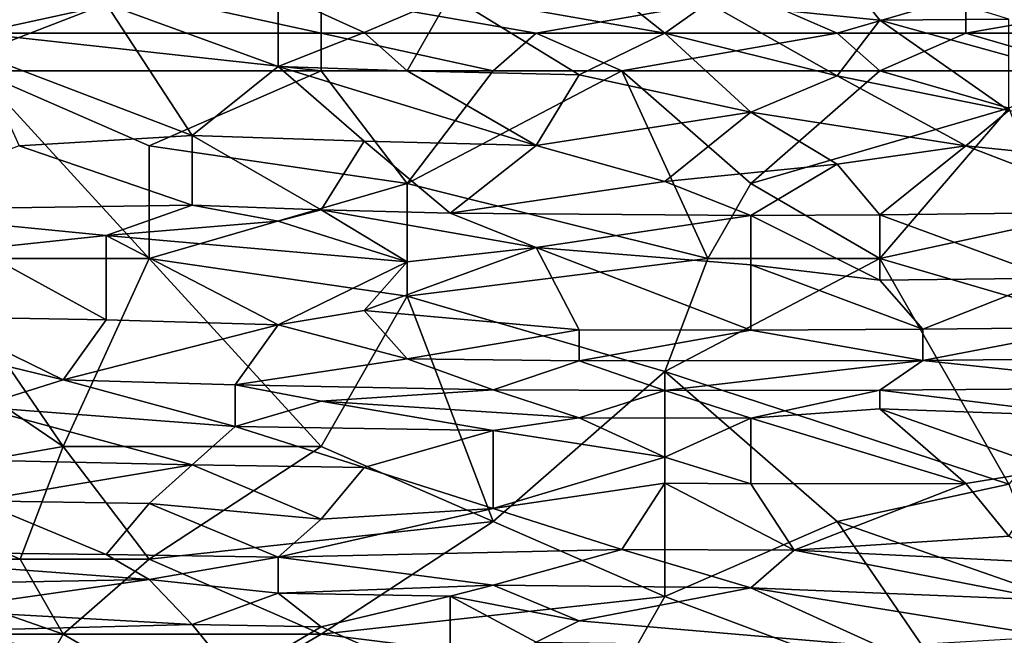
# Model space of a CAD drawing. Extents: x -161 to 11, y -10 to 160.
# Tile 184 of 256: x -0.773 to -0.6706, y 0.188 to 0.252. Entities that reach past the tile are written whole.
import ezdxf

# ---------------------------------------------------------------- set-up
doc = ezdxf.new("R2010")
doc.units = 0

msp = doc.modelspace()

# ---------------------------------------------------------------- linework, layer by layer
for points in [[(-0.72821, 0.25451, 0.66353), (-0.70586, 0.2506, 0.65635), (-0.7148, 0.25772, 0.67071)], [(-0.7148, 0.25772, 0.67071), (-0.70586, 0.2506, 0.65635), (-0.70139, 0.25376, 0.66289)], [(-0.6835, 0.25195, 0.65899), (-0.68797, 0.25757, 0.67071), (-0.70139, 0.25376, 0.66289)], [(-0.68797, 0.25757, 0.67071), (-0.6835, 0.25195, 0.65899), (-0.67009, 0.25206, 0.65899)], [(-0.75951, 0.25451, 0.26845), (-0.74163, 0.2506, 0.26811), (-0.77739, 0.2506, 0.2681)], [(-0.75951, 0.25451, 0.26845), (-0.77739, 0.2506, 0.2681), (-0.77739, 0.25451, 0.26855)], [(-0.77739, 0.25429, 0.65899), (-0.77739, 0.2485, 0.64727), (-0.76398, 0.25365, 0.65899)], [(-0.76398, 0.25365, 0.65899), (-0.7461, 0.24715, 0.64727), (-0.7461, 0.25478, 0.66289)], [(-0.74163, 0.25451, 0.26843), (-0.74163, 0.2506, 0.26811), (-0.75951, 0.25451, 0.26845)], [(-0.73715, 0.25067, 0.65508), (-0.72821, 0.25451, 0.66353), (-0.7461, 0.25478, 0.66289)], [(-0.7461, 0.25478, 0.66289), (-0.7461, 0.24715, 0.64727), (-0.73715, 0.25067, 0.65508)], [(-0.71927, 0.2506, 0.2681), (-0.74163, 0.25451, 0.26843), (-0.69692, 0.25451, 0.26831)], [(-0.71927, 0.2506, 0.2681), (-0.74163, 0.2506, 0.26811), (-0.74163, 0.25451, 0.26843)], [(-0.73715, 0.25067, 0.65508), (-0.73268, 0.24669, 0.64737), (-0.72821, 0.25451, 0.66353)], [(-0.7148, 0.24627, 0.64727), (-0.72821, 0.25451, 0.66353), (-0.73268, 0.24669, 0.64737)], [(-0.7148, 0.24627, 0.64727), (-0.70586, 0.2506, 0.65635), (-0.72821, 0.25451, 0.66353)], [(-0.69692, 0.25451, 0.26831), (-0.68797, 0.2506, 0.26813), (-0.71927, 0.2506, 0.2681)], [(-0.69692, 0.25451, 0.26831), (-0.67456, 0.25451, 0.26831), (-0.68797, 0.2506, 0.26813)], [(-0.67456, 0.25451, 0.26831), (-0.67456, 0.2506, 0.26814), (-0.68797, 0.2506, 0.26813)], [(-0.6522, 0.25451, 0.26829), (-0.6522, 0.2506, 0.26814), (-0.67456, 0.2506, 0.26814)], [(-0.67456, 0.2506, 0.26814), (-0.67456, 0.25451, 0.26831), (-0.6522, 0.25451, 0.26829)], [(-0.75504, 0.23997, 0.63164), (-0.76398, 0.25365, 0.65899), (-0.77739, 0.2485, 0.64727)], [(-0.76398, 0.25365, 0.65899), (-0.75504, 0.23997, 0.63164), (-0.7461, 0.24715, 0.64727)], [(-0.70586, 0.2506, 0.65635), (-0.68797, 0.24616, 0.64727), (-0.70139, 0.25376, 0.66289)], [(-0.70139, 0.25376, 0.66289), (-0.68797, 0.24616, 0.64727), (-0.6835, 0.25195, 0.65899)], [(-0.68797, 0.24616, 0.64727), (-0.67009, 0.24255, 0.63946), (-0.6835, 0.25195, 0.65899)], [(-0.67009, 0.24825, 0.65117), (-0.67009, 0.25206, 0.65899), (-0.6835, 0.25195, 0.65899)], [(-0.6835, 0.25195, 0.65899), (-0.67009, 0.24255, 0.63946), (-0.67009, 0.24825, 0.65117)], [(-0.74163, 0.24669, 0.2681), (-0.77739, 0.24669, 0.26801), (-0.77739, 0.2506, 0.2681)], [(-0.77739, 0.2506, 0.2681), (-0.74163, 0.2506, 0.26811), (-0.74163, 0.24669, 0.2681)], [(-0.73268, 0.24669, 0.64737), (-0.73715, 0.25067, 0.65508), (-0.7461, 0.24715, 0.64727)], [(-0.74163, 0.2506, 0.26811), (-0.71927, 0.2506, 0.2681), (-0.72374, 0.24669, 0.26809)], [(-0.72374, 0.24669, 0.26809), (-0.74163, 0.24669, 0.2681), (-0.74163, 0.2506, 0.26811)], [(-0.71927, 0.2506, 0.2681), (-0.71033, 0.24669, 0.26811), (-0.72374, 0.24669, 0.26809)], [(-0.71033, 0.24669, 0.26811), (-0.71927, 0.2506, 0.2681), (-0.68797, 0.2506, 0.26813)], [(-0.69692, 0.24238, 0.63946), (-0.70586, 0.2506, 0.65635), (-0.7148, 0.24627, 0.64727)], [(-0.68797, 0.2506, 0.26813), (-0.6835, 0.24669, 0.26817), (-0.71033, 0.24669, 0.26811)], [(-0.70586, 0.2506, 0.65635), (-0.69692, 0.24238, 0.63946), (-0.68797, 0.24616, 0.64727)], [(-0.67456, 0.2506, 0.26814), (-0.6835, 0.24669, 0.26817), (-0.68797, 0.2506, 0.26813)], [(-0.67456, 0.2506, 0.26814), (-0.66115, 0.24669, 0.26821), (-0.6835, 0.24669, 0.26817)], [(-0.67456, 0.2506, 0.26814), (-0.6522, 0.2506, 0.26814), (-0.66115, 0.24669, 0.26821)], [(-0.77739, 0.2485, 0.64727), (-0.77302, 0.23888, 0.62774), (-0.75504, 0.23997, 0.63164)], [(-0.73715, 0.23936, 0.63164), (-0.7461, 0.24715, 0.64727), (-0.75504, 0.23997, 0.63164)], [(-0.7461, 0.24715, 0.64727), (-0.71927, 0.23893, 0.63164), (-0.73268, 0.24669, 0.64737)], [(-0.71927, 0.23893, 0.63164), (-0.7461, 0.24715, 0.64727), (-0.73715, 0.23936, 0.63164)], [(-0.75951, 0.22716, 0.26831), (-0.78186, 0.22716, 0.26817), (-0.77739, 0.24669, 0.26801)], [(-0.74163, 0.24669, 0.2681), (-0.75951, 0.23888, 0.26816), (-0.77739, 0.24669, 0.26801)], [(-0.75951, 0.23888, 0.26816), (-0.75951, 0.22716, 0.26831), (-0.77739, 0.24669, 0.26801)], [(-0.74163, 0.24669, 0.2681), (-0.73268, 0.23497, 0.26835), (-0.75951, 0.23888, 0.26816)], [(-0.72374, 0.24669, 0.26809), (-0.73268, 0.23497, 0.26835), (-0.74163, 0.24669, 0.2681)], [(-0.71927, 0.23893, 0.63164), (-0.7148, 0.24627, 0.64727), (-0.73268, 0.24669, 0.64737)], [(-0.71033, 0.24669, 0.26811), (-0.73268, 0.23497, 0.26835), (-0.72374, 0.24669, 0.26809)], [(-0.73268, 0.23497, 0.26835), (-0.71033, 0.24669, 0.26811), (-0.70139, 0.22716, 0.26854)], [(-0.7148, 0.24627, 0.64727), (-0.71927, 0.23893, 0.63164), (-0.69692, 0.24238, 0.63946)], [(-0.6835, 0.24669, 0.26817), (-0.69692, 0.23497, 0.26843), (-0.71033, 0.24669, 0.26811)], [(-0.69692, 0.23497, 0.26843), (-0.70139, 0.22716, 0.26854), (-0.71033, 0.24669, 0.26811)], [(-0.6835, 0.24669, 0.26817), (-0.67009, 0.24279, 0.26831), (-0.69692, 0.23497, 0.26843)], [(-0.69692, 0.24238, 0.63946), (-0.67456, 0.23888, 0.63175), (-0.68797, 0.24616, 0.64727)], [(-0.68797, 0.24616, 0.64727), (-0.67456, 0.23888, 0.63175), (-0.67009, 0.24255, 0.63946)], [(-0.66115, 0.24669, 0.26821), (-0.67009, 0.24279, 0.26831), (-0.6835, 0.24669, 0.26817)], [(-0.69692, 0.23497, 0.26843), (-0.67009, 0.24279, 0.26831), (-0.6835, 0.22716, 0.26857)], [(-0.66562, 0.23107, 0.26856), (-0.6835, 0.22716, 0.26857), (-0.67009, 0.24279, 0.26831)], [(-0.71927, 0.23893, 0.63164), (-0.70586, 0.23519, 0.62383), (-0.69692, 0.24238, 0.63946)], [(-0.68797, 0.23697, 0.62774), (-0.69692, 0.24238, 0.63946), (-0.70586, 0.23519, 0.62383)], [(-0.69692, 0.24238, 0.63946), (-0.68797, 0.23697, 0.62774), (-0.67456, 0.23888, 0.63175)], [(-0.67009, 0.24255, 0.63946), (-0.67456, 0.23888, 0.63175), (-0.64326, 0.23567, 0.62383)], [(-0.77302, 0.23888, 0.62774), (-0.75504, 0.23271, 0.61602), (-0.75504, 0.23997, 0.63164)], [(-0.75504, 0.23997, 0.63164), (-0.74163, 0.23223, 0.61602), (-0.73715, 0.23936, 0.63164)], [(-0.75504, 0.23271, 0.61602), (-0.74163, 0.23223, 0.61602), (-0.75504, 0.23997, 0.63164)], [(-0.75504, 0.23271, 0.61602), (-0.77302, 0.23888, 0.62774), (-0.79081, 0.2322, 0.61211)], [(-0.75951, 0.22716, 0.26831), (-0.75951, 0.23888, 0.26816), (-0.73268, 0.23497, 0.26835)], [(-0.72821, 0.23187, 0.61602), (-0.73715, 0.23936, 0.63164), (-0.74163, 0.23223, 0.61602)], [(-0.73715, 0.23936, 0.63164), (-0.72821, 0.23187, 0.61602), (-0.71927, 0.23893, 0.63164)], [(-0.71927, 0.23893, 0.63164), (-0.72821, 0.23187, 0.61602), (-0.70586, 0.23519, 0.62383)], [(-0.68797, 0.23697, 0.62774), (-0.6835, 0.2317, 0.61602), (-0.67456, 0.23888, 0.63175)], [(-0.67456, 0.23888, 0.63175), (-0.6835, 0.2317, 0.61602), (-0.65668, 0.23204, 0.61602)], [(-0.64326, 0.23567, 0.62383), (-0.67456, 0.23888, 0.63175), (-0.65668, 0.23204, 0.61602)], [(-0.70586, 0.23519, 0.62383), (-0.69692, 0.23163, 0.61602), (-0.68797, 0.23697, 0.62774)], [(-0.6835, 0.2317, 0.61602), (-0.68797, 0.23697, 0.62774), (-0.69692, 0.23163, 0.61602)], [(-0.80869, 0.23497, 0.26795), (-0.78186, 0.22716, 0.26817), (-0.76845, 0.20763, 0.26842)], [(-0.79081, 0.20372, 0.26819), (-0.80869, 0.23497, 0.26795), (-0.76845, 0.20763, 0.26842)], [(-0.75951, 0.22716, 0.26831), (-0.73268, 0.23497, 0.26835), (-0.73268, 0.22326, 0.2685)], [(-0.70139, 0.22716, 0.26854), (-0.73268, 0.22326, 0.2685), (-0.73268, 0.23497, 0.26835)], [(-0.70586, 0.23519, 0.62383), (-0.72821, 0.23187, 0.61602), (-0.69692, 0.23163, 0.61602)], [(-0.6835, 0.22716, 0.26857), (-0.70139, 0.22716, 0.26854), (-0.69692, 0.23497, 0.26843)], [(-0.79081, 0.2322, 0.61211), (-0.76398, 0.22955, 0.60821), (-0.75504, 0.23271, 0.61602)], [(-0.75504, 0.23271, 0.61602), (-0.76398, 0.22955, 0.60821), (-0.7461, 0.23107, 0.61314)], [(-0.75504, 0.23271, 0.61602), (-0.7461, 0.23107, 0.61314), (-0.74163, 0.23223, 0.61602)], [(-0.79081, 0.2322, 0.61211), (-0.77739, 0.22814, 0.6043), (-0.76398, 0.22955, 0.60821)], [(-0.7461, 0.23107, 0.61314), (-0.73268, 0.22682, 0.6043), (-0.74163, 0.23223, 0.61602)], [(-0.72821, 0.23187, 0.61602), (-0.74163, 0.23223, 0.61602), (-0.71927, 0.2283, 0.60821)], [(-0.74163, 0.23223, 0.61602), (-0.73268, 0.22682, 0.6043), (-0.71927, 0.2283, 0.60821)], [(-0.69692, 0.23163, 0.61602), (-0.72821, 0.23187, 0.61602), (-0.71927, 0.2283, 0.60821)], [(-0.69692, 0.2265, 0.6043), (-0.69692, 0.23163, 0.61602), (-0.71927, 0.2283, 0.60821)], [(-0.6835, 0.22491, 0.60039), (-0.6835, 0.2317, 0.61602), (-0.69692, 0.23163, 0.61602)], [(-0.69692, 0.2265, 0.6043), (-0.6835, 0.22491, 0.60039), (-0.69692, 0.23163, 0.61602)], [(-0.6835, 0.2317, 0.61602), (-0.66562, 0.22513, 0.60039), (-0.65668, 0.23204, 0.61602)], [(-0.66562, 0.22513, 0.60039), (-0.6835, 0.2317, 0.61602), (-0.6835, 0.22491, 0.60039)], [(-0.73268, 0.22682, 0.6043), (-0.7461, 0.23107, 0.61314), (-0.76398, 0.22955, 0.60821)], [(-0.6835, 0.22716, 0.26857), (-0.66562, 0.23107, 0.26856), (-0.65668, 0.21935, 0.26868)], [(-0.77739, 0.22814, 0.6043), (-0.76398, 0.22081, 0.58867), (-0.76398, 0.22955, 0.60821)], [(-0.76398, 0.22955, 0.60821), (-0.7461, 0.22029, 0.58867), (-0.73268, 0.22682, 0.6043)], [(-0.76398, 0.22081, 0.58867), (-0.7461, 0.22029, 0.58867), (-0.76398, 0.22955, 0.60821)], [(-0.76398, 0.22081, 0.58867), (-0.77739, 0.22814, 0.6043), (-0.78186, 0.22111, 0.58867)], [(-0.7148, 0.21975, 0.58867), (-0.71927, 0.2283, 0.60821), (-0.73715, 0.22176, 0.59258)], [(-0.73268, 0.22682, 0.6043), (-0.73715, 0.22176, 0.59258), (-0.71927, 0.2283, 0.60821)], [(-0.69692, 0.21973, 0.58867), (-0.69692, 0.2265, 0.6043), (-0.71927, 0.2283, 0.60821)], [(-0.71927, 0.2283, 0.60821), (-0.7148, 0.21975, 0.58867), (-0.69692, 0.21973, 0.58867)], [(-0.75951, 0.22716, 0.26831), (-0.76845, 0.20763, 0.26842), (-0.78186, 0.22716, 0.26817)], [(-0.74163, 0.20763, 0.26858), (-0.76845, 0.20763, 0.26842), (-0.75951, 0.22716, 0.26831)], [(-0.73268, 0.22326, 0.2685), (-0.74163, 0.20763, 0.26858), (-0.75951, 0.22716, 0.26831)], [(-0.7461, 0.22029, 0.58867), (-0.73715, 0.22176, 0.59258), (-0.73268, 0.22682, 0.6043)], [(-0.73268, 0.22326, 0.2685), (-0.70139, 0.22716, 0.26854), (-0.70586, 0.21544, 0.26863)], [(-0.70586, 0.21544, 0.26863), (-0.70139, 0.22716, 0.26854), (-0.6835, 0.22716, 0.26857)], [(-0.6835, 0.22716, 0.26857), (-0.67009, 0.20372, 0.26873), (-0.70586, 0.21544, 0.26863)], [(-0.69692, 0.2265, 0.6043), (-0.67903, 0.21983, 0.58867), (-0.6835, 0.22491, 0.60039)], [(-0.69692, 0.2265, 0.6043), (-0.69692, 0.21973, 0.58867), (-0.67903, 0.21983, 0.58867)], [(-0.65668, 0.21935, 0.26868), (-0.67009, 0.20372, 0.26873), (-0.6835, 0.22716, 0.26857)], [(-0.6835, 0.22491, 0.60039), (-0.67903, 0.21983, 0.58867), (-0.66562, 0.22513, 0.60039)], [(-0.67903, 0.21983, 0.58867), (-0.66115, 0.22, 0.58867), (-0.66562, 0.22513, 0.60039)], [(-0.74163, 0.20763, 0.26858), (-0.73268, 0.22326, 0.2685), (-0.72374, 0.19982, 0.26861)], [(-0.72374, 0.19982, 0.26861), (-0.73268, 0.22326, 0.2685), (-0.70586, 0.21544, 0.26863)], [(-0.7461, 0.22029, 0.58867), (-0.73268, 0.21673, 0.58086), (-0.73715, 0.22176, 0.59258)], [(-0.73715, 0.22176, 0.59258), (-0.73268, 0.21673, 0.58086), (-0.7148, 0.21975, 0.58867)], [(-0.78186, 0.22111, 0.58867), (-0.76845, 0.21454, 0.57305), (-0.76398, 0.22081, 0.58867)], [(-0.78186, 0.21782, 0.58086), (-0.76845, 0.21454, 0.57305), (-0.78186, 0.22111, 0.58867)], [(-0.76398, 0.22081, 0.58867), (-0.76845, 0.21454, 0.57305), (-0.7461, 0.22029, 0.58867)], [(-0.75057, 0.21404, 0.57305), (-0.7461, 0.22029, 0.58867), (-0.76845, 0.21454, 0.57305)], [(-0.7461, 0.22029, 0.58867), (-0.75057, 0.21404, 0.57305), (-0.73268, 0.21673, 0.58086)], [(-0.73268, 0.21673, 0.58086), (-0.7148, 0.21652, 0.58086), (-0.7148, 0.21975, 0.58867)], [(-0.7148, 0.21975, 0.58867), (-0.7148, 0.21652, 0.58086), (-0.69692, 0.21973, 0.58867)], [(-0.69692, 0.21973, 0.58867), (-0.7148, 0.21652, 0.58086), (-0.67903, 0.21658, 0.58086)], [(-0.69692, 0.21973, 0.58867), (-0.67903, 0.21658, 0.58086), (-0.67903, 0.21983, 0.58867)], [(-0.64773, 0.21692, 0.58086), (-0.66115, 0.22, 0.58867), (-0.67903, 0.21658, 0.58086)], [(-0.67903, 0.21983, 0.58867), (-0.67903, 0.21658, 0.58086), (-0.66115, 0.22, 0.58867)], [(-0.78186, 0.21782, 0.58086), (-0.77739, 0.21176, 0.56524), (-0.76845, 0.21454, 0.57305)], [(-0.72374, 0.21352, 0.57305), (-0.73268, 0.21673, 0.58086), (-0.75057, 0.21404, 0.57305)], [(-0.73268, 0.21673, 0.58086), (-0.72374, 0.21352, 0.57305), (-0.7148, 0.21652, 0.58086)], [(-0.70586, 0.21344, 0.57305), (-0.7148, 0.21652, 0.58086), (-0.72374, 0.21352, 0.57305)], [(-0.67903, 0.21658, 0.58086), (-0.7148, 0.21652, 0.58086), (-0.70586, 0.21344, 0.57305)], [(-0.6835, 0.21348, 0.57305), (-0.67903, 0.21658, 0.58086), (-0.70586, 0.21344, 0.57305)], [(-0.67903, 0.21658, 0.58086), (-0.6835, 0.21348, 0.57305), (-0.6522, 0.21374, 0.57305)], [(-0.6522, 0.21374, 0.57305), (-0.64773, 0.21692, 0.58086), (-0.67903, 0.21658, 0.58086)], [(-0.72374, 0.19982, 0.26861), (-0.70586, 0.21544, 0.26863), (-0.70586, 0.19201, 0.26854)], [(-0.70586, 0.19201, 0.26854), (-0.70586, 0.21544, 0.26863), (-0.68797, 0.19982, 0.26869)], [(-0.68797, 0.19982, 0.26869), (-0.70586, 0.21544, 0.26863), (-0.67009, 0.20372, 0.26873)], [(-0.76845, 0.21454, 0.57305), (-0.77739, 0.21176, 0.56524), (-0.75057, 0.20969, 0.56133)], [(-0.75057, 0.20969, 0.56133), (-0.75057, 0.21404, 0.57305), (-0.76845, 0.21454, 0.57305)], [(-0.75057, 0.21404, 0.57305), (-0.74163, 0.21233, 0.56914), (-0.72374, 0.21352, 0.57305)], [(-0.75057, 0.21404, 0.57305), (-0.75057, 0.20969, 0.56133), (-0.74163, 0.21233, 0.56914)], [(-0.7148, 0.2106, 0.56524), (-0.72374, 0.21352, 0.57305), (-0.74163, 0.21233, 0.56914)], [(-0.72374, 0.21352, 0.57305), (-0.7148, 0.2106, 0.56524), (-0.70586, 0.21344, 0.57305)], [(-0.69692, 0.21057, 0.56524), (-0.70586, 0.21344, 0.57305), (-0.7148, 0.2106, 0.56524)], [(-0.70586, 0.21344, 0.57305), (-0.69692, 0.21057, 0.56524), (-0.6835, 0.21348, 0.57305)], [(-0.6835, 0.21154, 0.56777), (-0.6835, 0.21348, 0.57305), (-0.69692, 0.21057, 0.56524)], [(-0.6835, 0.21348, 0.57305), (-0.66115, 0.21073, 0.56524), (-0.6522, 0.21374, 0.57305)], [(-0.66115, 0.21073, 0.56524), (-0.6835, 0.21348, 0.57305), (-0.6835, 0.21154, 0.56777)], [(-0.74163, 0.21233, 0.56914), (-0.75057, 0.20969, 0.56133), (-0.72374, 0.2093, 0.56133)], [(-0.74163, 0.21233, 0.56914), (-0.72374, 0.2093, 0.56133), (-0.7148, 0.2106, 0.56524)], [(-0.77739, 0.21176, 0.56524), (-0.78186, 0.2063, 0.54961), (-0.75504, 0.20573, 0.54961)], [(-0.77739, 0.21176, 0.56524), (-0.75504, 0.20573, 0.54961), (-0.75057, 0.20969, 0.56133)], [(-0.69692, 0.21057, 0.56524), (-0.67456, 0.20379, 0.54571), (-0.6835, 0.21154, 0.56777)], [(-0.6835, 0.21154, 0.56777), (-0.66562, 0.20524, 0.54961), (-0.66115, 0.21073, 0.56524)], [(-0.66562, 0.20524, 0.54961), (-0.6835, 0.21154, 0.56777), (-0.67456, 0.20379, 0.54571)], [(-0.72374, 0.2093, 0.56133), (-0.70586, 0.20653, 0.55352), (-0.7148, 0.2106, 0.56524)], [(-0.7148, 0.2106, 0.56524), (-0.70586, 0.20653, 0.55352), (-0.69692, 0.21057, 0.56524)], [(-0.70586, 0.20653, 0.55352), (-0.69692, 0.20375, 0.54571), (-0.69692, 0.21057, 0.56524)], [(-0.67456, 0.20379, 0.54571), (-0.69692, 0.21057, 0.56524), (-0.69692, 0.20375, 0.54571)], [(-0.75057, 0.20969, 0.56133), (-0.75504, 0.20573, 0.54961), (-0.73715, 0.20544, 0.54961)], [(-0.75057, 0.20969, 0.56133), (-0.73715, 0.20544, 0.54961), (-0.72374, 0.2093, 0.56133)], [(-0.72374, 0.20119, 0.53789), (-0.72374, 0.2093, 0.56133), (-0.73715, 0.20544, 0.54961)], [(-0.70586, 0.20653, 0.55352), (-0.72374, 0.2093, 0.56133), (-0.72374, 0.20119, 0.53789)], [(-0.79081, 0.20372, 0.26819), (-0.76845, 0.20763, 0.26842), (-0.77292, 0.19591, 0.2683)], [(-0.75951, 0.19591, 0.26841), (-0.77292, 0.19591, 0.2683), (-0.76845, 0.20763, 0.26842)], [(-0.76845, 0.20763, 0.26842), (-0.74163, 0.20763, 0.26858), (-0.75951, 0.19591, 0.26841)], [(-0.74163, 0.20763, 0.26858), (-0.72374, 0.19982, 0.26861), (-0.75951, 0.19591, 0.26841)], [(-0.75504, 0.20573, 0.54961), (-0.78186, 0.2063, 0.54961), (-0.77739, 0.20198, 0.53789)], [(-0.72374, 0.20119, 0.53789), (-0.70586, 0.20381, 0.54571), (-0.70586, 0.20653, 0.55352)], [(-0.70586, 0.20653, 0.55352), (-0.70586, 0.20381, 0.54571), (-0.69692, 0.20375, 0.54571)], [(-0.77739, 0.20198, 0.53789), (-0.75951, 0.20168, 0.53789), (-0.75504, 0.20573, 0.54961)], [(-0.74163, 0.20008, 0.53399), (-0.75504, 0.20573, 0.54961), (-0.75951, 0.20168, 0.53789)], [(-0.75504, 0.20573, 0.54961), (-0.74163, 0.20008, 0.53399), (-0.73715, 0.20544, 0.54961)], [(-0.73715, 0.20544, 0.54961), (-0.74163, 0.20008, 0.53399), (-0.72374, 0.20119, 0.53789)], [(-0.67456, 0.20379, 0.54571), (-0.67009, 0.19829, 0.53008), (-0.66562, 0.20524, 0.54961)], [(-0.72374, 0.20119, 0.53789), (-0.71033, 0.19693, 0.52617), (-0.70586, 0.20381, 0.54571)], [(-0.69244, 0.19683, 0.52617), (-0.70586, 0.20381, 0.54571), (-0.71033, 0.19693, 0.52617)], [(-0.70586, 0.20381, 0.54571), (-0.69244, 0.19683, 0.52617), (-0.69692, 0.20375, 0.54571)], [(-0.69244, 0.19683, 0.52617), (-0.67456, 0.20379, 0.54571), (-0.69692, 0.20375, 0.54571)], [(-0.69244, 0.19683, 0.52617), (-0.67009, 0.19829, 0.53008), (-0.67456, 0.20379, 0.54571)], [(-0.79081, 0.19591, 0.26814), (-0.79081, 0.20372, 0.26819), (-0.77292, 0.19591, 0.2683)], [(-0.68797, 0.19982, 0.26869), (-0.67009, 0.20372, 0.26873), (-0.66562, 0.19201, 0.2686)], [(-0.79975, 0.1968, 0.52227), (-0.76398, 0.19638, 0.52227), (-0.77739, 0.20198, 0.53789)], [(-0.77739, 0.20198, 0.53789), (-0.76398, 0.19638, 0.52227), (-0.75951, 0.20168, 0.53789)], [(-0.7461, 0.19613, 0.52227), (-0.75951, 0.20168, 0.53789), (-0.76398, 0.19638, 0.52227)], [(-0.75951, 0.20168, 0.53789), (-0.7461, 0.19613, 0.52227), (-0.74163, 0.20008, 0.53399)], [(-0.71033, 0.19693, 0.52617), (-0.72374, 0.20119, 0.53789), (-0.7461, 0.19613, 0.52227)], [(-0.74163, 0.20008, 0.53399), (-0.7461, 0.19613, 0.52227), (-0.72374, 0.20119, 0.53789)], [(-0.75951, 0.19591, 0.26841), (-0.72374, 0.19982, 0.26861), (-0.74163, 0.1881, 0.26833)], [(-0.72374, 0.19982, 0.26861), (-0.70586, 0.19201, 0.26854), (-0.74163, 0.1881, 0.26833)], [(-0.70586, 0.19201, 0.26854), (-0.68797, 0.19982, 0.26869), (-0.67456, 0.18029, 0.26825)], [(-0.67456, 0.18029, 0.26825), (-0.68797, 0.19982, 0.26869), (-0.66562, 0.19201, 0.2686)], [(-0.69244, 0.19683, 0.52617), (-0.66562, 0.19554, 0.52227), (-0.67009, 0.19829, 0.53008)], [(-0.79975, 0.1968, 0.52227), (-0.75951, 0.19381, 0.51446), (-0.76398, 0.19638, 0.52227)], [(-0.75951, 0.19381, 0.51446), (-0.79975, 0.1968, 0.52227), (-0.79975, 0.19304, 0.51055)], [(-0.7461, 0.19613, 0.52227), (-0.72374, 0.19319, 0.51446), (-0.71033, 0.19693, 0.52617)], [(-0.69692, 0.19294, 0.51446), (-0.71033, 0.19693, 0.52617), (-0.72374, 0.19319, 0.51446)], [(-0.71033, 0.19693, 0.52617), (-0.69692, 0.19294, 0.51446), (-0.69244, 0.19683, 0.52617)], [(-0.66562, 0.19163, 0.51055), (-0.69244, 0.19683, 0.52617), (-0.69692, 0.19294, 0.51446)], [(-0.69244, 0.19683, 0.52617), (-0.66562, 0.19163, 0.51055), (-0.66562, 0.19554, 0.52227)], [(-0.76845, 0.1881, 0.26818), (-0.79528, 0.1881, 0.26793), (-0.79081, 0.19591, 0.26814)], [(-0.79081, 0.19591, 0.26814), (-0.77292, 0.19591, 0.2683), (-0.76845, 0.1881, 0.26818)], [(-0.76845, 0.1881, 0.26818), (-0.77292, 0.19591, 0.2683), (-0.75951, 0.19591, 0.26841)], [(-0.75951, 0.19591, 0.26841), (-0.74163, 0.1881, 0.26833), (-0.76845, 0.1881, 0.26818)], [(-0.76398, 0.19638, 0.52227), (-0.75951, 0.19381, 0.51446), (-0.7461, 0.19613, 0.52227)], [(-0.75951, 0.19381, 0.51446), (-0.7461, 0.19238, 0.51055), (-0.7461, 0.19613, 0.52227)], [(-0.7461, 0.19613, 0.52227), (-0.7461, 0.19238, 0.51055), (-0.72374, 0.19319, 0.51446)], [(-0.75951, 0.19381, 0.51446), (-0.79975, 0.19304, 0.51055), (-0.78186, 0.1906, 0.50274)], [(-0.78186, 0.1906, 0.50274), (-0.75504, 0.18911, 0.49883), (-0.75951, 0.19381, 0.51446)], [(-0.75951, 0.19381, 0.51446), (-0.75504, 0.18911, 0.49883), (-0.7461, 0.19238, 0.51055)], [(-0.7461, 0.19238, 0.51055), (-0.72821, 0.19206, 0.51055), (-0.72374, 0.19319, 0.51446)], [(-0.7148, 0.18949, 0.50274), (-0.72374, 0.19319, 0.51446), (-0.72821, 0.19206, 0.51055)], [(-0.69692, 0.19294, 0.51446), (-0.72374, 0.19319, 0.51446), (-0.7148, 0.18949, 0.50274)], [(-0.6835, 0.18683, 0.49492), (-0.69692, 0.19294, 0.51446), (-0.7148, 0.18949, 0.50274)], [(-0.69692, 0.19294, 0.51446), (-0.66562, 0.18788, 0.49883), (-0.66562, 0.19163, 0.51055)], [(-0.69692, 0.19294, 0.51446), (-0.6835, 0.18683, 0.49492), (-0.66562, 0.18788, 0.49883)], [(-0.75504, 0.18911, 0.49883), (-0.74163, 0.18888, 0.49883), (-0.7461, 0.19238, 0.51055)], [(-0.7461, 0.19238, 0.51055), (-0.74163, 0.18888, 0.49883), (-0.72821, 0.19206, 0.51055)], [(-0.74163, 0.18888, 0.49883), (-0.72821, 0.18295, 0.4793), (-0.72821, 0.19206, 0.51055)], [(-0.74163, 0.1881, 0.26833), (-0.70586, 0.19201, 0.26854), (-0.71033, 0.18419, 0.26832)], [(-0.72821, 0.19206, 0.51055), (-0.71927, 0.18729, 0.49492), (-0.7148, 0.18949, 0.50274)], [(-0.72821, 0.18295, 0.4793), (-0.71927, 0.18729, 0.49492), (-0.72821, 0.19206, 0.51055)], [(-0.67456, 0.18029, 0.26825), (-0.71033, 0.18419, 0.26832), (-0.70586, 0.19201, 0.26854)], [(-0.64326, 0.18029, 0.26829), (-0.67456, 0.18029, 0.26825), (-0.66562, 0.19201, 0.2686)], [(-0.75504, 0.18911, 0.49883), (-0.78186, 0.1906, 0.50274), (-0.78186, 0.18841, 0.49492)], [(-0.6835, 0.18683, 0.49492), (-0.7148, 0.18949, 0.50274), (-0.71927, 0.18729, 0.49492)], [(-0.78186, 0.18841, 0.49492), (-0.75057, 0.18359, 0.4793), (-0.75504, 0.18911, 0.49883)], [(-0.75504, 0.18911, 0.49883), (-0.75057, 0.18359, 0.4793), (-0.74163, 0.18888, 0.49883)], [(-0.72821, 0.18295, 0.4793), (-0.74163, 0.18888, 0.49883), (-0.75057, 0.18359, 0.4793)], [(-0.79528, 0.1881, 0.26793), (-0.76845, 0.1881, 0.26818), (-0.77739, 0.17247, 0.26759)], [(-0.75057, 0.18359, 0.4793), (-0.78186, 0.18841, 0.49492), (-0.78186, 0.18422, 0.4793)], [(-0.75504, 0.18029, 0.26802), (-0.77739, 0.17247, 0.26759), (-0.76845, 0.1881, 0.26818)], [(-0.76845, 0.1881, 0.26818), (-0.74163, 0.1881, 0.26833), (-0.75504, 0.18029, 0.26802)], [(-0.74163, 0.1881, 0.26833), (-0.71033, 0.18419, 0.26832), (-0.75504, 0.18029, 0.26802)]]:
    msp.add_3dface(points)

doc.saveas('drawing.dxf')
